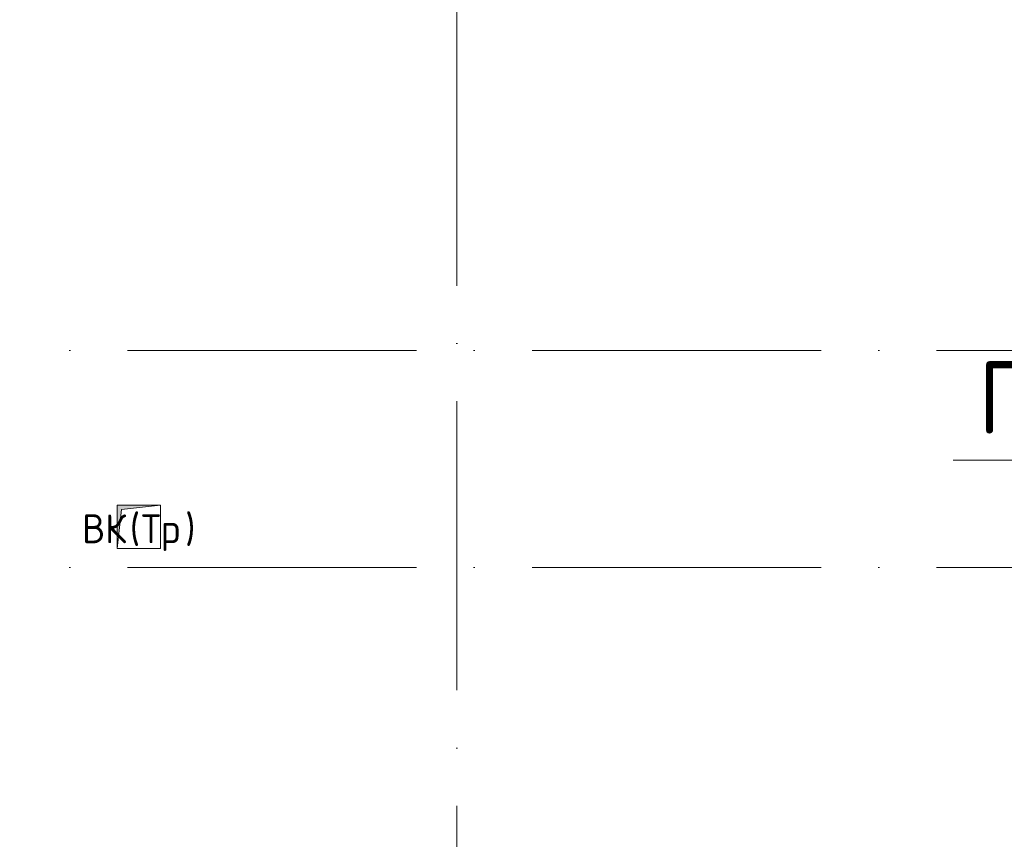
# Model space of a CAD drawing. Header units: millimetres. Extents: x -5460 to 47962, y 30005 to 103451.
# Tile 67 of 192: x 18565 to 21973, y 44290 to 47126. Entities that reach past the tile are written whole.
import ezdxf

# ---------------------------------------------------------------- set-up
doc = ezdxf.new("R2010")
doc.units = ezdxf.units.MM
doc.linetypes.add('4_ Штрихпунктир_ 10 х 2 мм', pattern=[1400, 1000, -200, 0, -200])
for name, color, linetype, lineweight in [('A-____-NOTE-TEXT', 5, 'Continuous', 9), ('A-DETL-____-THIN', 7, 'Continuous', 9), ('G-____-____-TEXT', 7, 'Continuous', 9), ('M-EQPM-____-OTLN', 7, 'Continuous', 9), ('S-GRID-____-OTLN', 7, 'Continuous', 9)]:
    doc.layers.add(name, color=color, linetype=linetype, lineweight=lineweight)
doc.styles.add('GOST Common', font='GOST_Common.ttf', dxfattribs={"height": 100})
doc.styles.add('ISOCPEUR', font='isocpeur.ttf', dxfattribs={"width": 0.9, "height": 250})

# ---------------------------------------------------------------- blocks, each defined once
blk = doc.blocks.new('АР_Канал вертикальный прямоугольный - ВК_Тр_-5078187-ВКК_01_К1_З_ЭОМ_кабель_')
at = {"layer": 'M-EQPM-____-OTLN', "lineweight": 5, "true_color": 0xe2e2e2}
blk.add_hatch(color=254, dxfattribs=at).paths.add_polyline_path([(-75, -75), (-60, 60), (75, 75), (-75, 75)])
at = {"layer": 'M-EQPM-____-OTLN', "color": 253, "lineweight": 13, "true_color": 0xaaaaaa}
for p, q in [((75, 75), (-75, 75)), ((-75, 75), (-75, -75)), ((75, 75), (-75, 75)), ((-75, 75), (-75, -75)), ((-60, 60), (75, 75)), ((-60, 60), (75, 75)), ((75, -75), (75, 75)), ((-75, -75), (-60, 60)), ((-75, -75), (-60, 60)), ((-75, -75), (75, -75))]:
    blk.add_line(p, q, dxfattribs=at)
at = {"layer": 'M-EQPM-____-OTLN', "color": 253, "lineweight": 5, "true_color": 0xaaaaaa}
for p, q in [((-75, -75), (-75, 75)), ((-75, 75), (75, 75)), ((75, 75), (75, -75)), ((75, -75), (-75, -75))]:
    blk.add_line(p, q, dxfattribs=at)
blk = doc.blocks.new('Наметкина 10_РД_АР_К1_отсоединено_rvt-1-ВКК_01_К1_З_ЭОМ_кабель_')
at = {"layer": 'M-EQPM-____-OTLN', "color": 253, "lineweight": 5, "true_color": 0xaaaaaa}
blk.add_blockref('АР_Канал вертикальный прямоугольный - ВК_Тр_-5078187-ВКК_01_К1_З_ЭОМ_кабель_', (17000, 44490), dxfattribs=at)
at = {"layer": 'A-____-NOTE-TEXT', "color": 253, "lineweight": 5, "true_color": 0xaaaaaa, "char_height": 100, "attachment_point": 1, "style": 'GOST Common'}
for s, insert, width in [('\\fGOST Common|b0|i0|c204|p34|;(', (16968.3, 44533.6), 48.101), ('\\fGOST Common|b0|i0|c204|p34|;)', (17160.1, 44533.6), 48.101), ('ВК', (16802.9, 44533.6), 200.422), ('Тр', (17008, 44533.6), 184.388)]:
    blk.add_mtext(s, dxfattribs=dict(at, insert=insert, width=width))

msp = doc.modelspace()

# ---------------------------------------------------------------- linework, layer by layer
at = {"layer": 'A-DETL-____-THIN'}
msp.add_line((22744.8, 45601.8), (21795.4, 45601.8), dxfattribs=at)
at = {"layer": 'S-GRID-____-OTLN', "color": 253, "linetype": '4_ Штрихпунктир_ 10 х 2 мм', "true_color": 0xaaaaaa}
for p, q in [((20077.6, 30804.7), (20077.6, 102650.8)), ((39539.6, 45981.2), (-2215.3, 45981.2)), ((39539.6, 45231.2), (-2215.3, 45231.2))]:
    msp.add_line(p, q, dxfattribs=at)

# ---------------------------------------------------------------- block references
at = {"lineweight": 5}
msp.add_blockref('Наметкина 10_РД_АР_К1_отсоединено_rvt-1-ВКК_01_К1_З_ЭОМ_кабель_', (1977.6, 881.2), dxfattribs=at)

# ---------------------------------------------------------------- texts
at = {"layer": 'G-____-____-TEXT', "insert": (21883.1, 45943.4), "char_height": 250, "width": 240.506, "attachment_point": 1, "style": 'ISOCPEUR'}
msp.add_mtext('\\fISOCPEUR|b0|i0|c204|p34|;П', dxfattribs=at)

doc.saveas('drawing.dxf')
